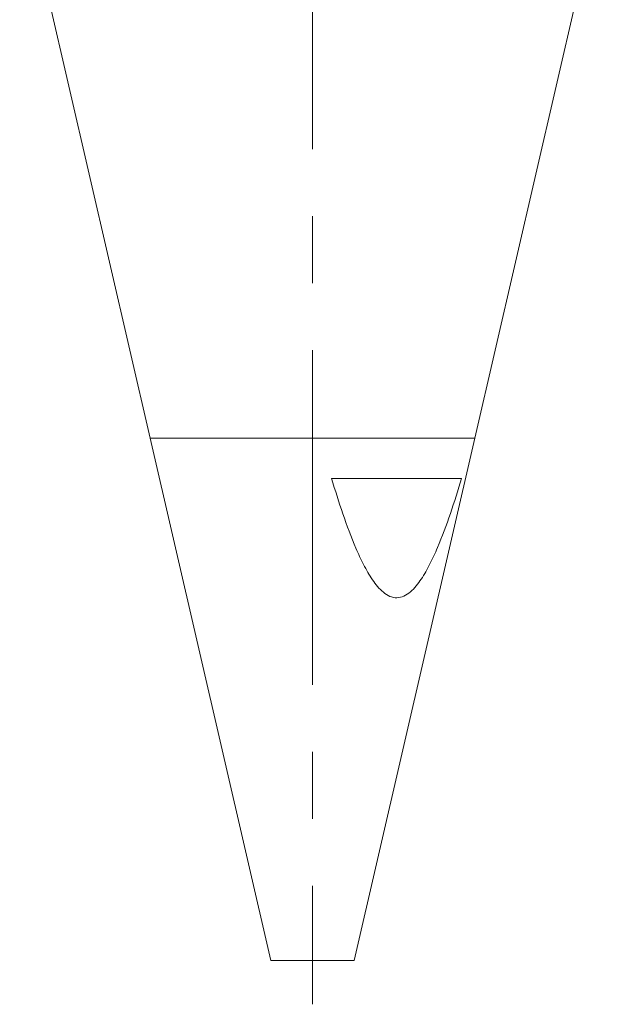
# Model space of a CAD drawing. Header units: inches. Extents: x 1.8 to 31.6, y 1.9 to 20.6.
# Tile 45 of 81: x 23.155 to 24.03, y 7.741 to 9.211. Entities that reach past the tile are written whole.
import ezdxf

# ---------------------------------------------------------------- set-up
doc = ezdxf.new("R2010")
doc.units = ezdxf.units.IN
doc.header["$MEASUREMENT"] = 0
doc.linetypes.add('CENTERX2', pattern=[0.8, 0.5, -0.1, 0.1, -0.1])

msp = doc.modelspace()

# ---------------------------------------------------------------- linework, layer by layer
at = {"color": 7, "linetype": 'CENTERX2', "lineweight": 0}
msp.add_line((23.592, 13.5177), (23.592, 7.7407), dxfattribs=at)
at = {"color": 7, "linetype": 'Continuous', "lineweight": 15}
for p, q in [((23.1545, 9.4307), (23.3495, 8.5861)), ((23.8345, 8.5861), (24.0295, 9.4307)), ((23.3495, 8.5861), (23.5296, 7.806)), ((23.8345, 8.5861), (23.3495, 8.5861)), ((23.6544, 7.806), (23.8345, 8.5861)), ((23.8148, 8.526), (23.6205, 8.526)), ((23.5296, 7.806), (23.5457, 7.806)), ((23.5457, 7.806), (23.6544, 7.806))]:
    msp.add_line(p, q, dxfattribs=at)
msp.add_open_spline([(23.6205, 8.526), (23.6259, 8.5082), (23.6315, 8.4905), (23.6434, 8.4556), (23.6498, 8.4383), (23.6605, 8.4134), (23.6643, 8.4052), (23.6724, 8.3894), (23.6767, 8.3818), (23.6864, 8.3677), (23.6917, 8.361), (23.7009, 8.3535), (23.7042, 8.3514), (23.711, 8.3485), (23.7146, 8.3477), (23.7253, 8.348), (23.7323, 8.3515), (23.7413, 8.3593), (23.7442, 8.3623), (23.7495, 8.3687), (23.752, 8.3721), (23.7592, 8.3827), (23.7635, 8.3905), (23.7715, 8.4063), (23.7753, 8.4144), (23.7858, 8.4392), (23.7921, 8.4562), (23.8039, 8.4908), (23.8095, 8.5083), (23.8148, 8.526)], degree=3, knots=[0, 0, 0, 0, 0.125, 0.125, 0.25, 0.25, 0.3125, 0.3125, 0.375, 0.375, 0.4375, 0.4375, 0.46875, 0.46875, 0.5, 0.5, 0.5625, 0.5625, 0.59375, 0.59375, 0.625, 0.625, 0.6875, 0.6875, 0.75, 0.75, 0.875, 0.875, 1, 1, 1, 1], dxfattribs=at)

doc.saveas('drawing.dxf')
